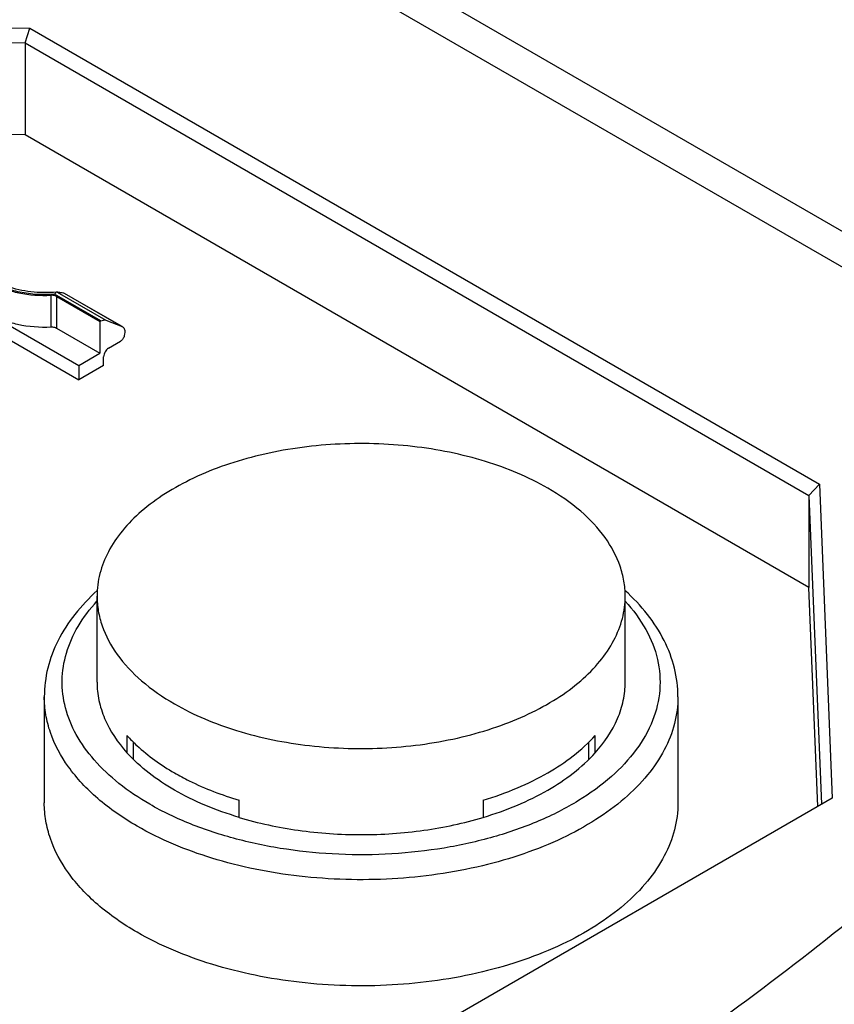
# Model space of a CAD drawing. Header units: millimetres. Extents: x 16 to 3344, y 34 to 2360.
# Tile 115 of 127: x 2932 to 2955, y 2003 to 2031. Entities that reach past the tile are written whole.
import ezdxf

# ---------------------------------------------------------------- set-up
doc = ezdxf.new("R2010")
doc.units = ezdxf.units.MM
doc.header["$LTSCALE"] = 185.02
doc.layers.add('DEFAULT_VBL19', color=7, linetype='CONTINUOUS')
doc.layers.add('TOP_ASM_PBL22', color=7, linetype='CONTINUOUS')

# ---------------------------------------------------------------- blocks, each defined once
blk = doc.blocks.new('TOP_ASM_PBL22', base_point=(2937.72, 1962.281))
at = {"layer": 'TOP_ASM_PBL22', "color": 7}
for p, q in [((2968.316, 2017.87), (2926.305, 2042.124)), ((2966.82, 2017.719), (2926.185, 2041.179)), ((2917.004, 2031.227), (2932.455, 2031.019)), ((2932.328, 2030.603), (2932.455, 2031.019)), ((2932.455, 2031.019), (2954.899, 2018.062)), ((2917.125, 2030.807), (2932.328, 2030.603)), ((2932.328, 2030.603), (2932.328, 2027.99)), ((2932.328, 2030.603), (2954.602, 2017.743)), ((2932.328, 2027.99), (2917.125, 2028.194)), ((2954.602, 2015.13), (2932.328, 2027.99)), ((2928.757, 2024.377), (2933.849, 2021.438)), ((2933.06, 2023.429), (2933.06, 2022.531)), ((2934.478, 2022.7), (2933.164, 2023.458)), ((2933.216, 2023.395), (2933.216, 2022.497)), ((2933.216, 2023.395), (2934.45, 2022.683)), ((2933.232, 2023.519), (2933.226, 2023.52)), ((2933.232, 2023.519), (2934.615, 2022.721)), ((2935.081, 2022.539), (2933.425, 2023.494)), ((2933.425, 2023.494), (2933.43, 2023.493)), ((2933.43, 2023.493), (2935.095, 2022.532)), ((2933.216, 2022.497), (2934.45, 2021.785)), ((2934.478, 2022.7), (2934.45, 2022.683)), ((2934.45, 2022.683), (2934.45, 2021.785)), ((2934.615, 2022.721), (2935.081, 2022.539)), ((2935.081, 2022.539), (2935.095, 2022.532)), ((2931.568, 2022.346), (2933.849, 2021.03)), ((2935.151, 2022.335), (2935.141, 2022.278)), ((2934.697, 2021.928), (2935.037, 2022.124)), ((2933.849, 2021.438), (2934.45, 2021.785)), ((2934.556, 2021.438), (2934.556, 2021.683)), ((2934.556, 2021.438), (2933.849, 2021.03)), ((2933.849, 2021.438), (2933.849, 2021.03)), ((2954.602, 2017.743), (2954.899, 2018.062)), ((2954.899, 2018.062), (2955.259, 2009.141)), ((2954.602, 2017.743), (2954.956, 2008.966)), ((2954.602, 2017.743), (2954.602, 2015.13)), ((2954.853, 2008.907), (2954.602, 2015.13)), ((2934.369, 2012.437), (2934.369, 2014.884)), ((2949.38, 2012.437), (2949.38, 2014.884)), ((2932.87, 2012.022), (2932.87, 2009.007)), ((2950.879, 2012.022), (2950.879, 2009.007)), ((2935.219, 2010.922), (2935.219, 2010.433)), ((2935.408, 2010.238), (2935.408, 2010.727)), ((2948.341, 2010.727), (2948.341, 2010.238)), ((2948.529, 2010.433), (2948.529, 2010.922)), ((2955.259, 2009.141), (2917.244, 1987.193)), ((2938.404, 2008.595), (2938.404, 2009.083)), ((2945.345, 2009.083), (2945.345, 2008.595))]:
    blk.add_line(p, q, dxfattribs=at)
for points, knots in [([(2930.644, 2024.724), (2930.644, 2024.634), (2930.679, 2024.447), (2930.828, 2024.187), (2931.061, 2023.955), (2931.369, 2023.757), (2931.738, 2023.599), (2932.302, 2023.448), (2932.756, 2023.416), (2933.06, 2023.429)], [0, 0, 0, 0, 0.089883, 0.186683, 0.295021, 0.416616, 0.550806, 0.695253, 1, 1, 1, 1]), ([(2933.164, 2023.458), (2932.835, 2023.435), (2932.342, 2023.462), (2931.731, 2023.627), (2931.339, 2023.803), (2931.022, 2024.027), (2930.796, 2024.289), (2930.678, 2024.583), (2930.681, 2024.786), (2930.701, 2024.88)], [0, 0, 0, 0, 0.309194, 0.455401, 0.589892, 0.71001, 0.815555, 0.909832, 1, 1, 1, 1]), ([(2933.226, 2023.52), (2932.981, 2023.496), (2932.498, 2023.501), (2932.026, 2023.606), (2931.808, 2023.686)], [0, 0, 0, 0, 0.514829, 1, 1, 1, 1]), ([(2933.216, 2023.395), (2933.205, 2023.401), (2933.156, 2023.424), (2933.101, 2023.43), (2933.06, 2023.429)], [0, 0, 0, 0, 0.228869, 1, 1, 1, 1]), ([(2933.226, 2023.52), (2933.215, 2023.518), (2933.19, 2023.498), (2933.174, 2023.474), (2933.164, 2023.458)], [0, 0, 0, 0, 0.381488, 1, 1, 1, 1]), ([(2933.425, 2023.494), (2933.397, 2023.494), (2933.332, 2023.501), (2933.268, 2023.512), (2933.232, 2023.519)], [0, 0, 0, 0, 0.445073, 1, 1, 1, 1]), ([(2931.303, 2022.907), (2931.423, 2022.838), (2931.686, 2022.718), (2932.27, 2022.553), (2932.743, 2022.517), (2933.06, 2022.531)], [0, 0, 0, 0, 0.228109, 0.475386, 1, 1, 1, 1]), ([(2933.06, 2022.531), (2933.074, 2022.531), (2933.128, 2022.53), (2933.182, 2022.517), (2933.216, 2022.497)], [0, 0, 0, 0, 0.266562, 1, 1, 1, 1]), ([(2934.478, 2022.7), (2934.501, 2022.713), (2934.545, 2022.731), (2934.595, 2022.729), (2934.615, 2022.721)], [0, 0, 0, 0, 0.547341, 1, 1, 1, 1]), ([(2935.095, 2022.532), (2935.107, 2022.525), (2935.131, 2022.502), (2935.152, 2022.455), (2935.159, 2022.397), (2935.155, 2022.357), (2935.151, 2022.335)], [0, 0, 0, 0, 0.20576, 0.434635, 0.699087, 1, 1, 1, 1]), ([(2935.141, 2022.278), (2935.135, 2022.246), (2935.109, 2022.187), (2935.064, 2022.14), (2935.037, 2022.124)], [0, 0, 0, 0, 0.512902, 1, 1, 1, 1]), ([(2934.697, 2021.928), (2934.655, 2021.903), (2934.589, 2021.827), (2934.556, 2021.731), (2934.556, 2021.683)], [0, 0, 0, 0, 0.499998, 1, 1, 1, 1]), ([(2947.182, 2017.948), (2946.626, 2018.269), (2945.368, 2018.788), (2943.318, 2019.198), (2941.15, 2019.258), (2939.361, 2019.007), (2938.027, 2018.623), (2937.124, 2018.259), (2936.322, 2017.823), (2935.637, 2017.323), (2935.085, 2016.768), (2934.677, 2016.168), (2934.426, 2015.536), (2934.369, 2015.098), (2934.369, 2014.884)], [0, 0, 0, 0, 0.128623, 0.270154, 0.417245, 0.561528, 0.63018, 0.695319, 0.756315, 0.812796, 0.864738, 0.91255, 0.957159, 1, 1, 1, 1]), ([(2901.333, 1979.906), (2902.277, 1980.065), (2904.142, 1980.428), (2906.895, 1981.076), (2909.586, 1981.808), (2913.074, 1982.869), (2917.307, 1984.331), (2923.802, 1986.884), (2930.031, 1989.729), (2935.997, 1992.807), (2940.279, 1995.187), (2944.404, 1997.656), (2948.366, 2000.212), (2952.147, 2002.854), (2955.726, 2005.588), (2958.535, 2007.963), (2960.637, 2009.922), (2962.117, 2011.407), (2963.499, 2012.924), (2964.763, 2014.473), (2965.708, 2015.806), (2966.376, 2016.892), (2966.679, 2017.441), (2966.82, 2017.719)], [0, 0, 0, 0, 0.037183, 0.073813, 0.109916, 0.14553, 0.215465, 0.283876, 0.416702, 0.481306, 0.544753, 0.607039, 0.66812, 0.727911, 0.786285, 0.843059, 0.870762, 0.89794, 0.924528, 0.95045, 0.975628, 0.98792, 1, 1, 1, 1]), ([(2949.38, 2014.884), (2949.38, 2015.026), (2949.355, 2015.314), (2949.206, 2015.89), (2948.823, 2016.597), (2948.109, 2017.346), (2947.511, 2017.758), (2947.182, 2017.948)], [0, 0, 0, 0, 0.108162, 0.218363, 0.451365, 0.710419, 1, 1, 1, 1]), ([(2934.374, 2015.04), (2934.144, 2014.832), (2933.726, 2014.393), (2933.241, 2013.647), (2932.939, 2012.85), (2932.87, 2012.295), (2932.87, 2012.022)], [0, 0, 0, 0, 0.268694, 0.521855, 0.763828, 1, 1, 1, 1]), ([(2950.879, 2012.022), (2950.879, 2012.295), (2950.81, 2012.85), (2950.507, 2013.648), (2950.023, 2014.393), (2949.604, 2014.833), (2949.374, 2015.041)], [0, 0, 0, 0, 0.236167, 0.478137, 0.7313, 1, 1, 1, 1]), ([(2935.867, 2008.968), (2935.561, 2009.145), (2934.997, 2009.521), (2934.285, 2010.186), (2933.76, 2010.913), (2933.44, 2011.688), (2933.341, 2012.488), (2933.469, 2013.286), (2933.815, 2014.055), (2934.165, 2014.514), (2934.367, 2014.734)], [0, 0, 0, 0, 0.150777, 0.288685, 0.414673, 0.531344, 0.642984, 0.754975, 0.872617, 1, 1, 1, 1]), ([(2934.369, 2014.884), (2934.369, 2014.742), (2934.393, 2014.455), (2934.543, 2013.878), (2934.926, 2013.172), (2935.64, 2012.422), (2936.238, 2012.01), (2936.567, 2011.82)], [0, 0, 0, 0, 0.108162, 0.218363, 0.451365, 0.710419, 1, 1, 1, 1]), ([(2949.38, 2014.735), (2949.604, 2014.491), (2949.989, 2013.977), (2950.338, 2013.107), (2950.408, 2012.205), (2950.192, 2011.314), (2949.708, 2010.472), (2948.981, 2009.702), (2948.038, 2009.023), (2946.906, 2008.453), (2945.62, 2008.006), (2944.219, 2007.696), (2942.746, 2007.532), (2941.246, 2007.519), (2939.765, 2007.659), (2938.349, 2007.946), (2937.042, 2008.371), (2936.237, 2008.754), (2935.867, 2008.968)], [0, 0, 0, 0, 0.050948, 0.097704, 0.142447, 0.187902, 0.236593, 0.290238, 0.3496, 0.414622, 0.484636, 0.558543, 0.63495, 0.712298, 0.788966, 0.863378, 0.934109, 1, 1, 1, 1]), ([(2936.567, 2011.82), (2937.123, 2011.499), (2938.381, 2010.98), (2940.431, 2010.57), (2942.599, 2010.51), (2944.387, 2010.761), (2945.722, 2011.145), (2946.625, 2011.509), (2947.427, 2011.945), (2948.112, 2012.446), (2948.664, 2013), (2949.072, 2013.6), (2949.323, 2014.232), (2949.38, 2014.67), (2949.38, 2014.884)], [0, 0, 0, 0, 0.128623, 0.270154, 0.417245, 0.561528, 0.63018, 0.695319, 0.756315, 0.812796, 0.864738, 0.91255, 0.957159, 1, 1, 1, 1]), ([(2934.369, 2012.437), (2934.369, 2012.263), (2934.406, 2011.909), (2934.633, 2011.2), (2934.96, 2010.72), (2935.219, 2010.433)], [0, 0, 0, 0, 0.235239, 0.477052, 1, 1, 1, 1]), ([(2948.529, 2010.433), (2948.789, 2010.72), (2949.116, 2011.2), (2949.343, 2011.909), (2949.38, 2012.263), (2949.38, 2012.437)], [0, 0, 0, 0, 0.522948, 0.764761, 1, 1, 1, 1]), ([(2935.507, 2008.346), (2935.112, 2008.574), (2934.395, 2009.068), (2933.539, 2009.968), (2933.079, 2010.815), (2932.9, 2011.507), (2932.87, 2011.852), (2932.87, 2012.022)], [0, 0, 0, 0, 0.289581, 0.548635, 0.781637, 0.891838, 1, 1, 1, 1]), ([(2950.879, 2012.022), (2950.879, 2011.766), (2950.81, 2011.24), (2950.509, 2010.482), (2950.02, 2009.762), (2949.357, 2009.097), (2948.536, 2008.497), (2947.573, 2007.973), (2946.49, 2007.537), (2944.889, 2007.076), (2942.744, 2006.775), (2940.143, 2006.847), (2937.683, 2007.339), (2936.174, 2007.961), (2935.507, 2008.346)], [0, 0, 0, 0, 0.042841, 0.08745, 0.135262, 0.187204, 0.243685, 0.304681, 0.36982, 0.438472, 0.582755, 0.729846, 0.871377, 1, 1, 1, 1]), ([(2935.219, 2010.922), (2935.309, 2010.822), (2935.713, 2010.415), (2936.187, 2010.08), (2936.567, 2009.861)], [0, 0, 0, 0, 0.234479, 1, 1, 1, 1]), ([(2945.345, 2009.083), (2945.674, 2009.182), (2946.303, 2009.406), (2947.415, 2009.951), (2948.146, 2010.497), (2948.529, 2010.922)], [0, 0, 0, 0, 0.277551, 0.538125, 1, 1, 1, 1]), ([(2938.404, 2008.595), (2938.075, 2008.694), (2937.445, 2008.918), (2936.334, 2009.462), (2935.602, 2010.009), (2935.219, 2010.433)], [0, 0, 0, 0, 0.277551, 0.538124, 1, 1, 1, 1]), ([(2945.345, 2008.595), (2945.674, 2008.694), (2946.303, 2008.918), (2947.415, 2009.462), (2948.146, 2010.009), (2948.529, 2010.433)], [0, 0, 0, 0, 0.277551, 0.538125, 1, 1, 1, 1]), ([(2936.567, 2009.861), (2936.704, 2009.782), (2937.292, 2009.468), (2937.918, 2009.229), (2938.404, 2009.083)], [0, 0, 0, 0, 0.238079, 1, 1, 1, 1]), ([(2906.385, 1969.549), (2907.391, 1969.663), (2909.374, 1969.967), (2912.291, 1970.585), (2915.124, 1971.322), (2918.778, 1972.414), (2923.192, 1973.948), (2928.307, 1975.99), (2933.239, 1978.174), (2938.005, 1980.473), (2942.618, 1982.873), (2947.082, 1985.363), (2951.396, 1987.937), (2955.551, 1990.595), (2959.529, 1993.339), (2962.695, 1995.718), (2965.107, 1997.676), (2966.833, 1999.163), (2968.474, 2000.681), (2970.018, 2002.232), (2971.443, 2003.818), (2972.516, 2005.187), (2973.276, 2006.308), (2973.784, 2007.154), (2974.221, 2008.013), (2974.461, 2008.602), (2974.562, 2008.899)], [0, 0, 0, 0, 0.037682, 0.074648, 0.110951, 0.146661, 0.216582, 0.284837, 0.351696, 0.417327, 0.481831, 0.545257, 0.607609, 0.668842, 0.72886, 0.787501, 0.816237, 0.844521, 0.872282, 0.899453, 0.925948, 0.951638, 0.964135, 0.976373, 0.988329, 1, 1, 1, 1]), ([(2935.507, 2005.331), (2935.112, 2005.559), (2934.395, 2006.053), (2933.539, 2006.952), (2933.079, 2007.8), (2932.9, 2008.492), (2932.87, 2008.836), (2932.87, 2009.007)], [0, 0, 0, 0, 0.289581, 0.548635, 0.781637, 0.891838, 1, 1, 1, 1]), ([(2950.879, 2009.007), (2950.879, 2008.751), (2950.81, 2008.225), (2950.509, 2007.466), (2950.02, 2006.747), (2949.357, 2006.081), (2948.536, 2005.481), (2947.573, 2004.958), (2946.49, 2004.522), (2944.889, 2004.06), (2942.744, 2003.759), (2940.143, 2003.831), (2937.683, 2004.323), (2936.174, 2004.946), (2935.507, 2005.331)], [0, 0, 0, 0, 0.042841, 0.08745, 0.135262, 0.187204, 0.243685, 0.304681, 0.36982, 0.438472, 0.582755, 0.729846, 0.871377, 1, 1, 1, 1]), ([(2938.404, 2008.595), (2938.954, 2008.429), (2940.105, 2008.184), (2941.874, 2008.063), (2943.644, 2008.184), (2944.795, 2008.429), (2945.345, 2008.595)], [0, 0, 0, 0, 0.245189, 0.5, 0.754811, 1, 1, 1, 1])]:
    blk.add_open_spline(points, degree=3, knots=knots, dxfattribs=at)
blk = doc.blocks.new('DEFAULT_VBL19', base_point=(3033.769, 1856.707))
at = {"layer": 'TOP_ASM_PBL22'}
blk.add_blockref('TOP_ASM_PBL22', (2937.72, 1962.281), dxfattribs=at)

msp = doc.modelspace()

# ---------------------------------------------------------------- block references
at = {"layer": 'DEFAULT_VBL19'}
msp.add_blockref('DEFAULT_VBL19', (3033.769, 1856.707), dxfattribs=at)

doc.saveas('drawing.dxf')
